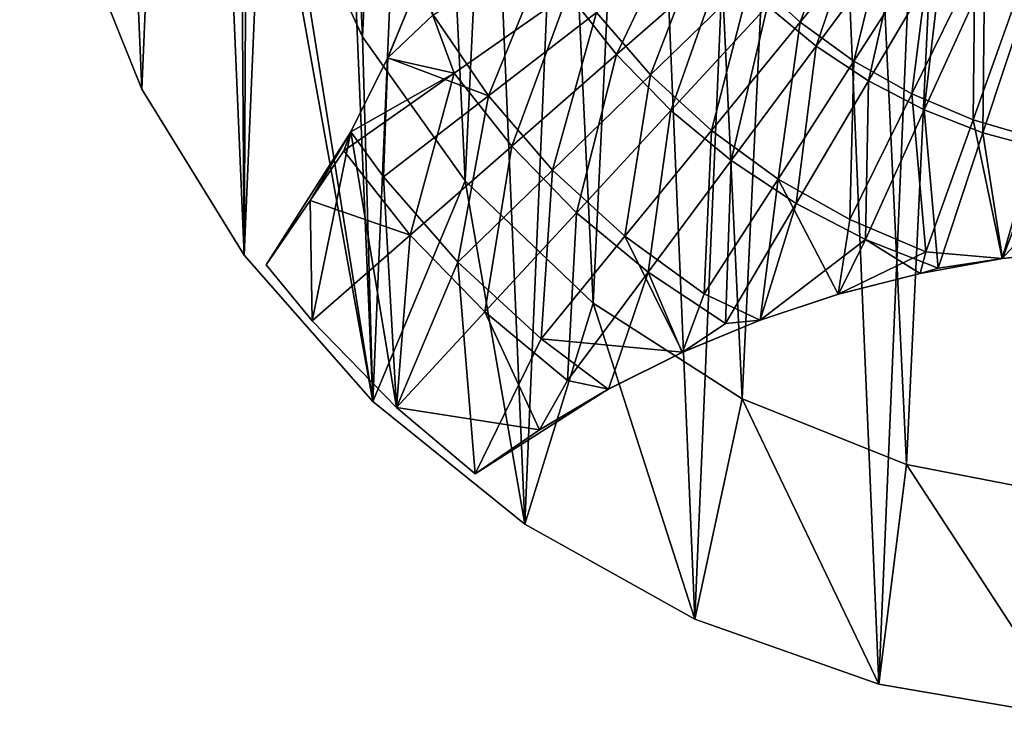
# Model space of a CAD drawing. Header units: millimetres. Extents: x 0.3 to 63.3, y -31.5 to 31.5.
# Tile 1 of 54: x 0.3 to 27.3, y -31.5 to -12.3. Entities that reach past the tile are written whole.
import ezdxf

# ---------------------------------------------------------------- set-up
doc = ezdxf.new("R2010")
doc.units = ezdxf.units.MM
doc.header["$LTSCALE"] = 25.4
doc.layers.get('0').update_dxf_attribs({"true_color": 0xff5454})

# ---------------------------------------------------------------- blocks, each defined once
blk = doc.blocks.new('PAT-LED-8162.STL')
at = {"color": 0}
mesh = blk.add_polyface(dxfattribs=at)
corners = [(0.57, -4.001, 41.38), (1.022, 6.636, 41.38), (0.343, 1.337, 41.38), (1.696, -9.224, 41.38), (2.586, 11.745, 41.38), (3.688, -14.181, 41.38), (4.992, 16.516, 41.38), (6.489, -18.731, 41.38), (8.169, 20.811, 41.38), (10.019, -22.742, 41.38), (12.026, 24.508, 41.38), (14.176, -26.098, 41.38), (16.453, 27.5, 41.38), (18.84, -28.704, 41.38), (21.321, 29.701, 41.38), (23.878, -30.484, 41.38), (26.491, 31.047, 41.38), (29.144, -31.387, 41.38), (31.815, 31.5, 41.38), (31.815, -31.5, 41.38), (34.486, -31.387, 41.38), (37.139, 31.047, 41.38), (39.752, -30.484, 41.38), (42.309, 29.701, 41.38), (44.79, -28.704, 41.38), (47.177, 27.5, 41.38), (49.454, -26.098, 41.38), (51.604, 24.508, 41.38), (53.611, -22.742, 41.38), (55.461, 20.811, 41.38), (57.141, -18.731, 41.38), (58.638, 16.516, 41.38), (59.942, -14.181, 41.38), (61.044, 11.745, 41.38), (61.934, -9.224, 41.38), (62.608, 6.636, 41.38), (63.06, -4.001, 41.38), (63.287, 1.337, 41.38)]
mesh.append_faces([[corners[k] for k in face] for face in [(0, 1, 2), (35, 36, 37)]], dxfattribs={"vtx0": -1, "color": 0})
mesh.append_faces([[corners[k] for k in face] for face in [(1, 3, 4), (4, 5, 6), (6, 7, 8), (8, 9, 10), (10, 11, 12), (12, 13, 14), (14, 15, 16), (16, 17, 18), (18, 20, 21), (21, 22, 23), (23, 24, 25), (25, 26, 27), (27, 28, 29), (29, 30, 31), (31, 32, 33), (33, 34, 35)]], dxfattribs={"vtx0": -1, "vtx1": -1, "color": 0})
mesh.append_faces([[corners[k] for k in face] for face in [(1, 0, 3), (4, 3, 5), (6, 5, 7), (8, 7, 9), (10, 9, 11), (12, 11, 13), (14, 13, 15), (16, 15, 17), (18, 17, 19), (18, 19, 20), (21, 20, 22), (23, 22, 24), (25, 24, 26), (27, 26, 28), (29, 28, 30), (31, 30, 32), (33, 32, 34), (35, 34, 36)]], dxfattribs={"vtx0": -1, "vtx2": -1, "color": 0})
mesh = blk.add_polyface(dxfattribs=at)
corners = [(8.169, 20.811, 38.38), (6.344, 1.213, 38.38), (4.992, 16.516, 38.38), (7.034, 6.012, 38.38), (8.619, 10.593, 38.38), (12.026, 24.508, 38.38), (11.043, 14.791, 38.38), (14.218, 18.455, 38.38), (16.453, 27.5, 38.38), (18.029, 21.452, 38.38), (21.321, 29.701, 38.38), (22.338, 23.673, 38.38), (26.491, 31.047, 38.38), (26.989, 25.039, 38.38), (31.815, 31.5, 38.38), (31.815, 25.5, 38.38), (37.139, 31.047, 38.38), (36.641, 25.039, 38.38), (41.292, 23.673, 38.38), (42.309, 29.701, 38.38), (45.601, 21.452, 38.38), (47.177, 27.5, 38.38), (49.412, 18.455, 38.38), (51.604, 24.508, 38.38), (52.587, 14.791, 38.38), (55.461, 20.811, 38.38), (55.011, 10.593, 38.38), (56.596, 6.012, 38.38), (58.638, 16.516, 38.38), (57.286, 1.213, 38.38), (1.022, 6.636, 38.38), (0.57, -4.001, 38.38), (0.343, 1.337, 38.38), (1.696, -9.224, 38.38), (2.586, 11.745, 38.38), (3.688, -14.181, 38.38), (6.489, -18.731, 38.38), (6.575, -3.629, 38.38), (10.019, -22.742, 38.38), (7.717, -8.34, 38.38), (9.731, -12.75, 38.38), (12.543, -16.699, 38.38), (14.176, -26.098, 38.38), (16.052, -20.044, 38.38), (18.84, -28.704, 38.38), (20.13, -22.665, 38.38), (23.878, -30.484, 38.38), (24.631, -24.467, 38.38), (29.144, -31.387, 38.38), (29.391, -25.385, 38.38), (31.815, -31.5, 38.38), (31.815, -25.5, 38.38), (34.239, -25.385, 38.38), (34.486, -31.387, 38.38), (38.999, -24.467, 38.38), (39.752, -30.484, 38.38), (43.5, -22.665, 38.38), (44.79, -28.704, 38.38), (47.578, -20.044, 38.38), (49.454, -26.098, 38.38), (51.087, -16.699, 38.38), (53.611, -22.742, 38.38), (53.899, -12.75, 38.38), (57.141, -18.731, 38.38), (55.913, -8.34, 38.38), (57.055, -3.629, 38.38), (59.942, -14.181, 38.38), (61.044, 11.745, 38.38), (61.934, -9.224, 38.38), (62.608, 6.636, 38.38), (63.06, -4.001, 38.38), (63.287, 1.337, 38.38)]
mesh.append_faces([[corners[k] for k in face] for face in [(30, 31, 32), (70, 69, 71)]], dxfattribs={"vtx0": -1, "color": 0})
mesh.append_faces([[corners[k] for k in face] for face in [(0, 1, 2), (1, 0, 3), (3, 0, 4), (4, 5, 6), (6, 5, 7), (7, 8, 9), (9, 10, 11), (11, 12, 13), (13, 14, 15), (15, 16, 17), (17, 16, 18), (18, 19, 20), (20, 21, 22), (22, 23, 24), (24, 25, 26), (26, 25, 27), (27, 28, 29), (31, 30, 33), (33, 34, 35), (35, 2, 36), (36, 37, 38), (38, 41, 42), (42, 43, 44), (44, 45, 46), (46, 47, 48), (48, 49, 50), (50, 52, 53), (53, 54, 55), (55, 56, 57), (57, 58, 59), (59, 60, 61), (61, 62, 63), (63, 29, 66), (66, 67, 68), (68, 69, 70)]], dxfattribs={"vtx0": -1, "vtx1": -1, "color": 0})
mesh.append_faces([[corners[k] for k in face] for face in [(36, 2, 1), (66, 29, 28)]], dxfattribs={"vtx0": -1, "vtx1": -1, "vtx2": -1, "color": 0})
mesh.append_faces([[corners[k] for k in face] for face in [(4, 0, 5), (7, 5, 8), (9, 8, 10), (11, 10, 12), (13, 12, 14), (15, 14, 16), (18, 16, 19), (20, 19, 21), (22, 21, 23), (24, 23, 25), (27, 25, 28), (33, 30, 34), (35, 34, 2), (36, 1, 37), (38, 37, 39), (38, 39, 40), (38, 40, 41), (42, 41, 43), (44, 43, 45), (46, 45, 47), (48, 47, 49), (50, 49, 51), (50, 51, 52), (53, 52, 54), (55, 54, 56), (57, 56, 58), (59, 58, 60), (61, 60, 62), (63, 62, 64), (63, 64, 65), (63, 65, 29), (66, 28, 67), (68, 67, 69)]], dxfattribs={"vtx0": -1, "vtx2": -1, "color": 0})
mesh = blk.add_polyface(dxfattribs=at)
corners = [(7.034, 6.012, 0.38), (6.575, -3.629, 0.38), (6.344, 1.213, 0.38), (7.717, -8.34, 0.38), (8.619, 10.593, 0.38), (9.731, -12.75, 0.38), (11.043, 14.791, 0.38), (12.543, -16.699, 0.38), (14.218, 18.455, 0.38), (16.052, -20.044, 0.38), (18.029, 21.452, 0.38), (20.13, -22.665, 0.38), (22.338, 23.673, 0.38), (24.631, -24.467, 0.38), (26.989, 25.039, 0.38), (29.391, -25.385, 0.38), (31.815, 25.5, 0.38), (31.815, -25.5, 0.38), (36.641, 25.039, 0.38), (34.239, -25.385, 0.38), (38.999, -24.467, 0.38), (41.292, 23.673, 0.38), (43.5, -22.665, 0.38), (45.601, 21.452, 0.38), (47.578, -20.044, 0.38), (49.412, 18.455, 0.38), (51.087, -16.699, 0.38), (52.587, 14.791, 0.38), (53.899, -12.75, 0.38), (55.011, 10.593, 0.38), (55.913, -8.34, 0.38), (56.596, 6.012, 0.38), (57.055, -3.629, 0.38), (57.286, 1.213, 0.38)]
mesh.append_faces([[corners[k] for k in face] for face in [(0, 1, 2), (32, 31, 33)]], dxfattribs={"vtx0": -1, "color": 0})
mesh.append_faces([[corners[k] for k in face] for face in [(1, 0, 3), (3, 4, 5), (5, 6, 7), (7, 8, 9), (9, 10, 11), (11, 12, 13), (13, 14, 15), (15, 16, 17), (17, 18, 19), (19, 18, 20), (20, 21, 22), (22, 23, 24), (24, 25, 26), (26, 27, 28), (28, 29, 30), (30, 31, 32)]], dxfattribs={"vtx0": -1, "vtx1": -1, "color": 0})
mesh.append_faces([[corners[k] for k in face] for face in [(3, 0, 4), (5, 4, 6), (7, 6, 8), (9, 8, 10), (11, 10, 12), (13, 12, 14), (15, 14, 16), (17, 16, 18), (20, 18, 21), (22, 21, 23), (24, 23, 25), (26, 25, 27), (28, 27, 29), (30, 29, 31)]], dxfattribs={"vtx0": -1, "vtx2": -1, "color": 0})
mesh = blk.add_polyface(dxfattribs=at)
corners = [(7.717, -8.34, 38.38), (9.731, -12.75, 0.38), (9.731, -12.75, 38.38), (7.717, -8.34, 0.38)]
mesh.append_faces([[corners[k] for k in face] for face in [(0, 1, 2), (1, 0, 3)]], dxfattribs={"vtx0": -1, "color": 0})
mesh = blk.add_polyface(dxfattribs=at)
corners = [(23.188, -8.384, 47.111), (21.72, -12.346, 46.13), (20.378, -11.115, 46.13), (24.2, -9.313, 47.111)]
mesh.append_faces([[corners[k] for k in face] for face in [(0, 1, 2), (1, 0, 3)]], dxfattribs={"vtx0": -1, "color": 0})
mesh = blk.add_polyface(dxfattribs=at)
corners = [(22.155, -13.002, 48.138), (23.529, -8.976, 49.116), (20.828, -11.901, 48.138), (24.53, -9.805, 49.116)]
mesh.append_faces([[corners[k] for k in face] for face in [(0, 1, 2), (1, 0, 3)]], dxfattribs={"vtx0": -1, "color": 0})
mesh = blk.add_polyface(dxfattribs=at)
corners = [(1.696, -9.224, 41.38), (3.688, -14.181, 38.38), (3.688, -14.181, 41.38), (1.696, -9.224, 38.38)]
mesh.append_faces([[corners[k] for k in face] for face in [(0, 1, 2), (1, 0, 3)]], dxfattribs={"vtx0": -1, "color": 0})
mesh = blk.add_polyface(dxfattribs=at)
corners = [(16.686, -13.238, 46.889), (18.561, -9.31, 48.138), (15.365, -11.555, 46.889), (19.625, -10.666, 48.138)]
mesh.append_faces([[corners[k] for k in face] for face in [(0, 1, 2), (1, 0, 3)]], dxfattribs={"vtx0": -1, "color": 0})
mesh = blk.add_polyface(dxfattribs=at)
corners = [(24.2, -9.313, 47.111), (23.193, -13.416, 46.13), (21.72, -12.346, 46.13), (25.311, -10.12, 47.111)]
mesh.append_faces([[corners[k] for k in face] for face in [(0, 1, 2), (1, 0, 3)]], dxfattribs={"vtx0": -1, "color": 0})
mesh = blk.add_polyface(dxfattribs=at)
corners = [(19.186, -9.738, 46.13), (17.625, -13.791, 44.876), (16.145, -12.083, 44.876), (20.378, -11.115, 46.13)]
mesh.append_faces([[corners[k] for k in face] for face in [(0, 1, 2), (1, 0, 3)]], dxfattribs={"vtx0": -1, "color": 0})
mesh = blk.add_polyface(dxfattribs=at)
corners = [(23.592, -13.955, 48.138), (24.53, -9.805, 49.116), (22.155, -13.002, 48.138), (25.614, -10.524, 49.116)]
mesh.append_faces([[corners[k] for k in face] for face in [(0, 1, 2), (1, 0, 3)]], dxfattribs={"vtx0": -1, "color": 0})
mesh = blk.add_polyface(dxfattribs=at)
corners = [(14.87, -10.218, 44.876), (13.182, -14.368, 43.357), (11.665, -12.151, 43.357), (16.145, -12.083, 44.876)]
mesh.append_faces([[corners[k] for k in face] for face in [(0, 1, 2), (1, 0, 3)]], dxfattribs={"vtx0": -1, "color": 0})
mesh = blk.add_polyface(dxfattribs=at)
corners = [(25.311, -10.12, 47.111), (24.779, -14.311, 46.13), (23.193, -13.416, 46.13), (26.507, -10.796, 47.111)]
mesh.append_faces([[corners[k] for k in face] for face in [(0, 1, 2), (1, 0, 3)]], dxfattribs={"vtx0": -1, "color": 0})
mesh = blk.add_polyface(dxfattribs=at)
corners = [(18.179, -14.771, 46.889), (19.625, -10.666, 48.138), (16.686, -13.238, 46.889), (20.828, -11.901, 48.138)]
mesh.append_faces([[corners[k] for k in face] for face in [(0, 1, 2), (1, 0, 3)]], dxfattribs={"vtx0": -1, "color": 0})
mesh = blk.add_polyface(dxfattribs=at)
corners = [(25.122, -14.75, 48.138), (25.614, -10.524, 49.116), (23.592, -13.955, 48.138), (26.767, -11.124, 49.116)]
mesh.append_faces([[corners[k] for k in face] for face in [(0, 1, 2), (1, 0, 3)]], dxfattribs={"vtx0": -1, "color": 0})
mesh = blk.add_polyface(dxfattribs=at)
corners = [(26.507, -10.796, 47.111), (26.456, -15.02, 46.13), (24.779, -14.311, 46.13), (27.772, -11.33, 47.111)]
mesh.append_faces([[corners[k] for k in face] for face in [(0, 1, 2), (1, 0, 3)]], dxfattribs={"vtx0": -1, "color": 0})
mesh = blk.add_polyface(dxfattribs=at)
corners = [(12.247, -13.745, 45.375), (11.304, -11.19, 45.612), (10.42, -13.332, 44.789)]
mesh.append_faces([[corners[k] for k in face] for face in [(0, 1, 2)]], dxfattribs={"color": 0})
mesh = blk.add_polyface(dxfattribs=at)
corners = [(11.304, -11.19, 45.612), (10.423, -13.325, 42.577), (10.42, -13.332, 44.789), (11.304, -11.19, 43.431)]
mesh.append_faces([[corners[k] for k in face] for face in [(0, 1, 2), (1, 0, 3)]], dxfattribs={"vtx0": -1, "color": 0})
mesh = blk.add_polyface(dxfattribs=at)
corners = [(11.665, -12.151, 43.357), (10.423, -13.325, 42.577), (11.304, -11.19, 43.431)]
mesh.append_faces([[corners[k] for k in face] for face in [(0, 1, 2)]], dxfattribs={"color": 0})
mesh = blk.add_polyface(dxfattribs=at)
corners = [(15.365, -11.555, 46.889), (11.304, -11.19, 45.612), (12.247, -13.745, 45.375)]
mesh.append_faces([[corners[k] for k in face] for face in [(0, 1, 2)]], dxfattribs={"color": 0})
mesh = blk.add_polyface(dxfattribs=at)
corners = [(20.378, -11.115, 46.13), (19.289, -15.318, 44.876), (17.625, -13.791, 44.876), (21.72, -12.346, 46.13)]
mesh.append_faces([[corners[k] for k in face] for face in [(0, 1, 2), (1, 0, 3)]], dxfattribs={"vtx0": -1, "color": 0})
mesh = blk.add_polyface(dxfattribs=at)
corners = [(26.728, -15.378, 48.138), (26.767, -11.124, 49.116), (25.122, -14.75, 48.138), (27.978, -11.597, 49.116)]
mesh.append_faces([[corners[k] for k in face] for face in [(0, 1, 2), (1, 0, 3)]], dxfattribs={"vtx0": -1, "color": 0})
mesh = blk.add_polyface(dxfattribs=at)
corners = [(13.819, -15.747, 45.375), (15.365, -11.555, 46.889), (12.247, -13.745, 45.375), (16.686, -13.238, 46.889)]
mesh.append_faces([[corners[k] for k in face] for face in [(0, 1, 2), (1, 0, 3)]], dxfattribs={"vtx0": -1, "color": 0})
mesh = blk.add_polyface(dxfattribs=at)
corners = [(27.772, -11.33, 47.111), (28.203, -15.533, 46.13), (26.456, -15.02, 46.13), (29.09, -11.717, 47.111)]
mesh.append_faces([[corners[k] for k in face] for face in [(0, 1, 2), (1, 0, 3)]], dxfattribs={"vtx0": -1, "color": 0})
mesh = blk.add_polyface(dxfattribs=at)
corners = [(28.391, -15.831, 48.138), (27.978, -11.597, 49.116), (26.728, -15.378, 48.138), (29.233, -11.939, 49.116)]
mesh.append_faces([[corners[k] for k in face] for face in [(0, 1, 2), (1, 0, 3)]], dxfattribs={"vtx0": -1, "color": 0})
mesh = blk.add_polyface(dxfattribs=at)
corners = [(16.145, -12.083, 44.876), (14.941, -16.399, 43.357), (13.182, -14.368, 43.357), (17.625, -13.791, 44.876)]
mesh.append_faces([[corners[k] for k in face] for face in [(0, 1, 2), (1, 0, 3)]], dxfattribs={"vtx0": -1, "color": 0})
mesh = blk.add_polyface(dxfattribs=at)
corners = [(19.827, -16.137, 46.889), (20.828, -11.901, 48.138), (18.179, -14.771, 46.889), (22.155, -13.002, 48.138)]
mesh.append_faces([[corners[k] for k in face] for face in [(0, 1, 2), (1, 0, 3)]], dxfattribs={"vtx0": -1, "color": 0})
mesh = blk.add_polyface(dxfattribs=at)
corners = [(13.182, -14.368, 43.357), (10.423, -13.325, 42.577), (11.665, -12.151, 43.357)]
mesh.append_faces([[corners[k] for k in face] for face in [(0, 1, 2)]], dxfattribs={"color": 0})
mesh = blk.add_polyface(dxfattribs=at)
corners = [(21.72, -12.346, 46.13), (21.117, -16.646, 44.876), (19.289, -15.318, 44.876), (23.193, -13.416, 46.13)]
mesh.append_faces([[corners[k] for k in face] for face in [(0, 1, 2), (1, 0, 3)]], dxfattribs={"vtx0": -1, "color": 0})
mesh = blk.add_polyface(dxfattribs=at)
corners = [(9.731, -12.75, 38.38), (12.543, -16.699, 0.38), (12.543, -16.699, 38.38), (9.731, -12.75, 0.38)]
mesh.append_faces([[corners[k] for k in face] for face in [(0, 1, 2), (1, 0, 3)]], dxfattribs={"vtx0": -1, "color": 0})
mesh = blk.add_polyface(dxfattribs=at)
corners = [(21.61, -17.319, 46.889), (22.155, -13.002, 48.138), (19.827, -16.137, 46.889), (23.592, -13.955, 48.138)]
mesh.append_faces([[corners[k] for k in face] for face in [(0, 1, 2), (1, 0, 3)]], dxfattribs={"vtx0": -1, "color": 0})
mesh = blk.add_polyface(dxfattribs=at)
corners = [(10.423, -13.325, 42.577), (10.31, -16.583, 41.58), (9.413, -15.349, 41.58)]
mesh.append_faces([[corners[k] for k in face] for face in [(0, 1, 2)]], dxfattribs={"color": 0})
mesh = blk.add_polyface(dxfattribs=at)
corners = [(9.413, -15.348, 43.838), (10.423, -13.325, 42.577), (9.413, -15.349, 41.58), (10.42, -13.332, 44.789)]
mesh.append_faces([[corners[k] for k in face] for face in [(0, 1, 2), (1, 0, 3)]], dxfattribs={"vtx0": -1, "color": 0})
mesh = blk.add_polyface(dxfattribs=at)
corners = [(12.247, -13.745, 45.375), (10.42, -13.332, 44.789), (9.413, -15.348, 43.838)]
mesh.append_faces([[corners[k] for k in face] for face in [(0, 1, 2)]], dxfattribs={"color": 0})
mesh = blk.add_polyface(dxfattribs=at)
corners = [(13.182, -14.368, 43.357), (10.31, -16.583, 41.58), (10.423, -13.325, 42.577)]
mesh.append_faces([[corners[k] for k in face] for face in [(0, 1, 2)]], dxfattribs={"color": 0})
mesh = blk.add_polyface(dxfattribs=at)
corners = [(15.595, -17.57, 45.375), (16.686, -13.238, 46.889), (13.819, -15.747, 45.375), (18.179, -14.771, 46.889)]
mesh.append_faces([[corners[k] for k in face] for face in [(0, 1, 2), (1, 0, 3)]], dxfattribs={"vtx0": -1, "color": 0})
mesh = blk.add_polyface(dxfattribs=at)
corners = [(23.193, -13.416, 46.13), (23.084, -17.757, 44.876), (21.117, -16.646, 44.876), (24.779, -14.311, 46.13)]
mesh.append_faces([[corners[k] for k in face] for face in [(0, 1, 2), (1, 0, 3)]], dxfattribs={"vtx0": -1, "color": 0})
mesh = blk.add_polyface(dxfattribs=at)
corners = [(12.247, -13.745, 45.375), (9.413, -15.348, 43.838), (9.222, -15.87, 43.602)]
mesh.append_faces([[corners[k] for k in face] for face in [(0, 1, 2)]], dxfattribs={"color": 0})
mesh = blk.add_polyface(dxfattribs=at)
corners = [(11.037, -18.181, 43.602), (12.247, -13.745, 45.375), (9.222, -15.87, 43.602), (13.819, -15.747, 45.375)]
mesh.append_faces([[corners[k] for k in face] for face in [(0, 1, 2), (1, 0, 3)]], dxfattribs={"vtx0": -1, "color": 0})
mesh = blk.add_polyface(dxfattribs=at)
corners = [(17.625, -13.791, 44.876), (16.92, -18.215, 43.357), (14.941, -16.399, 43.357), (19.289, -15.318, 44.876)]
mesh.append_faces([[corners[k] for k in face] for face in [(0, 1, 2), (1, 0, 3)]], dxfattribs={"vtx0": -1, "color": 0})
mesh = blk.add_polyface(dxfattribs=at)
corners = [(23.508, -18.306, 46.889), (23.592, -13.955, 48.138), (21.61, -17.319, 46.889), (25.122, -14.75, 48.138)]
mesh.append_faces([[corners[k] for k in face] for face in [(0, 1, 2), (1, 0, 3)]], dxfattribs={"vtx0": -1, "color": 0})
mesh = blk.add_polyface(dxfattribs=at)
corners = [(3.688, -14.181, 41.38), (6.489, -18.731, 38.38), (6.489, -18.731, 41.38), (3.688, -14.181, 38.38)]
mesh.append_faces([[corners[k] for k in face] for face in [(0, 1, 2), (1, 0, 3)]], dxfattribs={"vtx0": -1, "color": 0})
mesh = blk.add_polyface(dxfattribs=at)
corners = [(13.182, -14.368, 43.357), (12.34, -18.926, 41.58), (10.31, -16.583, 41.58), (14.941, -16.399, 43.357)]
mesh.append_faces([[corners[k] for k in face] for face in [(0, 1, 2), (1, 0, 3)]], dxfattribs={"vtx0": -1, "color": 0})
mesh = blk.add_polyface(dxfattribs=at)
corners = [(24.779, -14.311, 46.13), (25.165, -18.637, 44.876), (23.084, -17.757, 44.876), (26.456, -15.02, 46.13)]
mesh.append_faces([[corners[k] for k in face] for face in [(0, 1, 2), (1, 0, 3)]], dxfattribs={"vtx0": -1, "color": 0})
mesh = blk.add_polyface(dxfattribs=at)
corners = [(17.554, -19.195, 45.375), (18.179, -14.771, 46.889), (15.595, -17.57, 45.375), (19.827, -16.137, 46.889)]
mesh.append_faces([[corners[k] for k in face] for face in [(0, 1, 2), (1, 0, 3)]], dxfattribs={"vtx0": -1, "color": 0})
mesh = blk.add_polyface(dxfattribs=at)
corners = [(25.501, -19.085, 46.889), (25.122, -14.75, 48.138), (23.508, -18.306, 46.889), (26.728, -15.378, 48.138)]
mesh.append_faces([[corners[k] for k in face] for face in [(0, 1, 2), (1, 0, 3)]], dxfattribs={"vtx0": -1, "color": 0})
mesh = blk.add_polyface(dxfattribs=at)
corners = [(27.256, -18.825, 45.027), (25.165, -18.637, 44.876), (26.456, -15.02, 46.13)]
mesh.append_faces([[corners[k] for k in face] for face in [(0, 1, 2)]], dxfattribs={"color": 0})
mesh = blk.add_polyface(dxfattribs=at)
corners = [(28.203, -15.533, 46.13), (27.256, -18.825, 45.027), (26.456, -15.02, 46.13)]
mesh.append_faces([[corners[k] for k in face] for face in [(0, 1, 2)]], dxfattribs={"color": 0})
mesh = blk.add_polyface(dxfattribs=at)
corners = [(9.413, -15.349, 41.58), (8.353, -20.53, 41.58), (7.097, -19, 41.58), (10.668, -22.908, 41.58), (10.31, -16.583, 41.58), (12.34, -18.926, 41.58), (12.815, -24.718, 41.58), (14.625, -21.023, 41.58), (16.466, -22.402, 41.58)]
mesh.append_faces([[corners[k] for k in face] for face in [(0, 1, 2), (6, 7, 8)]], dxfattribs={"vtx0": -1, "color": 0})
mesh.append_faces([[corners[k] for k in face] for face in [(1, 0, 3), (3, 5, 6)]], dxfattribs={"vtx0": -1, "vtx1": -1, "color": 0})
mesh.append_faces([[corners[k] for k in face] for face in [(3, 0, 4), (3, 4, 5), (6, 5, 7)]], dxfattribs={"vtx0": -1, "vtx2": -1, "color": 0})
mesh = blk.add_polyface(dxfattribs=at)
corners = [(9.413, -15.349, 41.58), (7.097, -19, 41.58), (8.304, -17.234, 42.768)]
mesh.append_faces([[corners[k] for k in face] for face in [(0, 1, 2)]], dxfattribs={"color": 0})
mesh = blk.add_polyface(dxfattribs=at)
corners = [(9.413, -15.348, 43.838), (8.304, -17.234, 42.768), (9.222, -15.87, 43.602)]
mesh.append_faces([[corners[k] for k in face] for face in [(0, 1, 2)]], dxfattribs={"color": 0})
mesh = blk.add_polyface(dxfattribs=at)
corners = [(9.413, -15.348, 43.838), (9.413, -15.349, 41.58), (8.304, -17.234, 42.768)]
mesh.append_faces([[corners[k] for k in face] for face in [(0, 1, 2)]], dxfattribs={"color": 0})
mesh = blk.add_polyface(dxfattribs=at)
corners = [(19.289, -15.318, 44.876), (19.094, -19.794, 43.357), (16.92, -18.215, 43.357), (21.117, -16.646, 44.876)]
mesh.append_faces([[corners[k] for k in face] for face in [(0, 1, 2), (1, 0, 3)]], dxfattribs={"vtx0": -1, "color": 0})
mesh = blk.add_polyface(dxfattribs=at)
corners = [(27.259, -18.825, 47.147), (26.728, -15.378, 48.138), (25.501, -19.085, 46.889)]
mesh.append_faces([[corners[k] for k in face] for face in [(0, 1, 2)]], dxfattribs={"color": 0})
mesh = blk.add_polyface(dxfattribs=at)
corners = [(28.391, -15.831, 48.138), (26.728, -15.378, 48.138), (27.259, -18.825, 47.147)]
mesh.append_faces([[corners[k] for k in face] for face in [(0, 1, 2)]], dxfattribs={"color": 0})
mesh = blk.add_polyface(dxfattribs=at)
corners = [(29.997, -15.844, 46.13), (27.256, -18.825, 45.027), (28.203, -15.533, 46.13)]
mesh.append_faces([[corners[k] for k in face] for face in [(0, 1, 2)]], dxfattribs={"color": 0})
mesh = blk.add_polyface(dxfattribs=at)
corners = [(11.037, -18.181, 43.602), (9.222, -15.87, 43.602), (8.304, -17.234, 42.768)]
mesh.append_faces([[corners[k] for k in face] for face in [(0, 1, 2)]], dxfattribs={"color": 0})
mesh = blk.add_polyface(dxfattribs=at)
corners = [(13.087, -20.287, 43.602), (13.819, -15.747, 45.375), (11.037, -18.181, 43.602), (15.595, -17.57, 45.375)]
mesh.append_faces([[corners[k] for k in face] for face in [(0, 1, 2), (1, 0, 3)]], dxfattribs={"vtx0": -1, "color": 0})
mesh = blk.add_polyface(dxfattribs=at)
corners = [(29.997, -15.844, 46.13), (29.531, -18.581, 45.254), (27.256, -18.825, 45.027)]
mesh.append_faces([[corners[k] for k in face] for face in [(0, 1, 2)]], dxfattribs={"color": 0})
mesh = blk.add_polyface(dxfattribs=at)
corners = [(29.531, -18.581, 47.365), (28.391, -15.831, 48.138), (27.259, -18.825, 47.147)]
mesh.append_faces([[corners[k] for k in face] for face in [(0, 1, 2)]], dxfattribs={"color": 0})
mesh = blk.add_polyface(dxfattribs=at)
corners = [(19.675, -20.602, 45.375), (19.827, -16.137, 46.889), (17.554, -19.195, 45.375), (21.61, -17.319, 46.889)]
mesh.append_faces([[corners[k] for k in face] for face in [(0, 1, 2), (1, 0, 3)]], dxfattribs={"vtx0": -1, "color": 0})
mesh = blk.add_polyface(dxfattribs=at)
corners = [(14.941, -16.399, 43.357), (14.625, -21.023, 41.58), (12.34, -18.926, 41.58), (16.92, -18.215, 43.357)]
mesh.append_faces([[corners[k] for k in face] for face in [(0, 1, 2), (1, 0, 3)]], dxfattribs={"vtx0": -1, "color": 0})
mesh = blk.add_polyface(dxfattribs=at)
corners = [(16.052, -20.044, 38.38), (12.543, -16.699, 0.38), (16.052, -20.044, 0.38), (12.543, -16.699, 38.38)]
mesh.append_faces([[corners[k] for k in face] for face in [(0, 1, 2), (1, 0, 3)]], dxfattribs={"vtx0": -1, "color": 0})
mesh = blk.add_polyface(dxfattribs=at)
corners = [(21.117, -16.646, 44.876), (20.625, -20.511, 43.431), (19.094, -19.794, 43.357)]
mesh.append_faces([[corners[k] for k in face] for face in [(0, 1, 2)]], dxfattribs={"color": 0})
mesh = blk.add_polyface(dxfattribs=at)
corners = [(22.766, -19.8, 44.11), (20.625, -20.511, 43.431), (21.117, -16.646, 44.876)]
mesh.append_faces([[corners[k] for k in face] for face in [(0, 1, 2)]], dxfattribs={"color": 0})
mesh = blk.add_polyface(dxfattribs=at)
corners = [(23.084, -17.757, 44.876), (22.766, -19.8, 44.11), (21.117, -16.646, 44.876)]
mesh.append_faces([[corners[k] for k in face] for face in [(0, 1, 2)]], dxfattribs={"color": 0})
mesh = blk.add_polyface(dxfattribs=at)
corners = [(8.353, -20.53, 41.58), (8.304, -17.234, 42.768), (7.097, -19, 41.58)]
mesh.append_faces([[corners[k] for k in face] for face in [(0, 1, 2)]], dxfattribs={"color": 0})
mesh = blk.add_polyface(dxfattribs=at)
corners = [(11.037, -18.181, 43.602), (8.304, -17.234, 42.768), (8.353, -20.53, 41.58)]
mesh.append_faces([[corners[k] for k in face] for face in [(0, 1, 2)]], dxfattribs={"color": 0})
mesh = blk.add_polyface(dxfattribs=at)
corners = [(21.61, -17.319, 46.889), (19.675, -20.602, 45.375), (20.625, -20.511, 45.612)]
mesh.append_faces([[corners[k] for k in face] for face in [(0, 1, 2)]], dxfattribs={"color": 0})
mesh = blk.add_polyface(dxfattribs=at)
corners = [(23.508, -18.306, 46.889), (21.61, -17.319, 46.889), (20.625, -20.511, 45.612)]
mesh.append_faces([[corners[k] for k in face] for face in [(0, 1, 2)]], dxfattribs={"color": 0})
mesh = blk.add_polyface(dxfattribs=at)
corners = [(15.349, -22.163, 43.602), (15.595, -17.57, 45.375), (13.087, -20.287, 43.602), (17.554, -19.195, 45.375)]
mesh.append_faces([[corners[k] for k in face] for face in [(0, 1, 2), (1, 0, 3)]], dxfattribs={"vtx0": -1, "color": 0})
mesh = blk.add_polyface(dxfattribs=at)
corners = [(25.165, -18.637, 44.876), (22.766, -19.8, 44.11), (23.084, -17.757, 44.876)]
mesh.append_faces([[corners[k] for k in face] for face in [(0, 1, 2)]], dxfattribs={"color": 0})
mesh = blk.add_polyface(dxfattribs=at)
corners = [(10.668, -22.908, 41.58), (11.037, -18.181, 43.602), (8.353, -20.53, 41.58), (13.087, -20.287, 43.602)]
mesh.append_faces([[corners[k] for k in face] for face in [(0, 1, 2), (1, 0, 3)]], dxfattribs={"vtx0": -1, "color": 0})
mesh = blk.add_polyface(dxfattribs=at)
corners = [(18.494, -21.391, 42.578), (14.625, -21.023, 41.58), (16.92, -18.215, 43.357)]
mesh.append_faces([[corners[k] for k in face] for face in [(0, 1, 2)]], dxfattribs={"color": 0})
mesh = blk.add_polyface(dxfattribs=at)
corners = [(19.094, -19.794, 43.357), (18.494, -21.391, 42.578), (16.92, -18.215, 43.357)]
mesh.append_faces([[corners[k] for k in face] for face in [(0, 1, 2)]], dxfattribs={"color": 0})
mesh = blk.add_polyface(dxfattribs=at)
corners = [(23.508, -18.306, 46.889), (20.625, -20.511, 45.612), (22.775, -19.797, 46.266)]
mesh.append_faces([[corners[k] for k in face] for face in [(0, 1, 2)]], dxfattribs={"color": 0})
mesh = blk.add_polyface(dxfattribs=at)
corners = [(25.009, -19.229, 46.783), (23.508, -18.306, 46.889), (22.775, -19.797, 46.266)]
mesh.append_faces([[corners[k] for k in face] for face in [(0, 1, 2)]], dxfattribs={"color": 0})
mesh = blk.add_polyface(dxfattribs=at)
corners = [(25.501, -19.085, 46.889), (23.508, -18.306, 46.889), (25.009, -19.229, 46.783)]
mesh.append_faces([[corners[k] for k in face] for face in [(0, 1, 2)]], dxfattribs={"color": 0})
mesh = blk.add_polyface(dxfattribs=at)
corners = [(29.531, -18.581, 45.254), (27.259, -18.825, 47.147), (27.256, -18.825, 45.027), (29.531, -18.581, 47.365)]
mesh.append_faces([[corners[k] for k in face] for face in [(0, 1, 2), (1, 0, 3)]], dxfattribs={"vtx0": -1, "color": 0})
mesh = blk.add_polyface(dxfattribs=at)
corners = [(6.489, -18.731, 41.38), (10.019, -22.742, 38.38), (10.019, -22.742, 41.38), (6.489, -18.731, 38.38)]
mesh.append_faces([[corners[k] for k in face] for face in [(0, 1, 2), (1, 0, 3)]], dxfattribs={"vtx0": -1, "color": 0})
mesh = blk.add_polyface(dxfattribs=at)
corners = [(25.165, -18.637, 44.876), (25.009, -19.229, 44.649), (22.766, -19.8, 44.11)]
mesh.append_faces([[corners[k] for k in face] for face in [(0, 1, 2)]], dxfattribs={"color": 0})
mesh = blk.add_polyface(dxfattribs=at)
corners = [(27.256, -18.825, 45.027), (25.009, -19.229, 44.649), (25.165, -18.637, 44.876)]
mesh.append_faces([[corners[k] for k in face] for face in [(0, 1, 2)]], dxfattribs={"color": 0})
mesh = blk.add_polyface(dxfattribs=at)
corners = [(27.259, -18.825, 47.147), (25.501, -19.085, 46.889), (25.009, -19.229, 46.783)]
mesh.append_faces([[corners[k] for k in face] for face in [(0, 1, 2)]], dxfattribs={"color": 0})
mesh = blk.add_polyface(dxfattribs=at)
corners = [(27.256, -18.825, 45.027), (25.009, -19.229, 46.783), (25.009, -19.229, 44.649), (27.259, -18.825, 47.147)]
mesh.append_faces([[corners[k] for k in face] for face in [(0, 1, 2), (1, 0, 3)]], dxfattribs={"vtx0": -1, "color": 0})
mesh = blk.add_polyface(dxfattribs=at)
corners = [(17.554, -19.195, 45.375), (15.349, -22.163, 43.602), (16.467, -22.402, 43.838)]
mesh.append_faces([[corners[k] for k in face] for face in [(0, 1, 2)]], dxfattribs={"color": 0})
mesh = blk.add_polyface(dxfattribs=at)
corners = [(18.489, -21.393, 44.791), (17.554, -19.195, 45.375), (16.467, -22.402, 43.838)]
mesh.append_faces([[corners[k] for k in face] for face in [(0, 1, 2)]], dxfattribs={"color": 0})
mesh = blk.add_polyface(dxfattribs=at)
corners = [(19.675, -20.602, 45.375), (17.554, -19.195, 45.375), (18.489, -21.393, 44.791)]
mesh.append_faces([[corners[k] for k in face] for face in [(0, 1, 2)]], dxfattribs={"color": 0})
mesh = blk.add_polyface(dxfattribs=at)
corners = [(25.009, -19.229, 44.649), (22.775, -19.797, 46.266), (22.766, -19.8, 44.11), (25.009, -19.229, 46.783)]
mesh.append_faces([[corners[k] for k in face] for face in [(0, 1, 2), (1, 0, 3)]], dxfattribs={"vtx0": -1, "color": 0})
mesh = blk.add_polyface(dxfattribs=at)
corners = [(20.625, -20.511, 43.431), (18.494, -21.391, 42.578), (19.094, -19.794, 43.357)]
mesh.append_faces([[corners[k] for k in face] for face in [(0, 1, 2)]], dxfattribs={"color": 0})
mesh = blk.add_polyface(dxfattribs=at)
corners = [(22.766, -19.8, 44.11), (20.625, -20.511, 45.612), (20.625, -20.511, 43.431), (22.775, -19.797, 46.266)]
mesh.append_faces([[corners[k] for k in face] for face in [(0, 1, 2), (1, 0, 3)]], dxfattribs={"vtx0": -1, "color": 0})
mesh = blk.add_polyface(dxfattribs=at)
corners = [(20.13, -22.665, 38.38), (16.052, -20.044, 0.38), (20.13, -22.665, 0.38), (16.052, -20.044, 38.38)]
mesh.append_faces([[corners[k] for k in face] for face in [(0, 1, 2), (1, 0, 3)]], dxfattribs={"vtx0": -1, "color": 0})
mesh = blk.add_polyface(dxfattribs=at)
corners = [(14.58, -23.512, 42.768), (13.087, -20.287, 43.602), (10.668, -22.908, 41.58)]
mesh.append_faces([[corners[k] for k in face] for face in [(0, 1, 2)]], dxfattribs={"color": 0})
mesh = blk.add_polyface(dxfattribs=at)
corners = [(15.349, -22.163, 43.602), (13.087, -20.287, 43.602), (14.58, -23.512, 42.768)]
mesh.append_faces([[corners[k] for k in face] for face in [(0, 1, 2)]], dxfattribs={"color": 0})
mesh = blk.add_polyface(dxfattribs=at)
corners = [(20.625, -20.511, 45.612), (19.675, -20.602, 45.375), (18.489, -21.393, 44.791)]
mesh.append_faces([[corners[k] for k in face] for face in [(0, 1, 2)]], dxfattribs={"color": 0})
mesh = blk.add_polyface(dxfattribs=at)
corners = [(20.625, -20.511, 43.431), (18.489, -21.393, 44.791), (18.494, -21.391, 42.578), (20.625, -20.511, 45.612)]
mesh.append_faces([[corners[k] for k in face] for face in [(0, 1, 2), (1, 0, 3)]], dxfattribs={"vtx0": -1, "color": 0})
mesh = blk.add_polyface(dxfattribs=at)
corners = [(18.494, -21.391, 42.578), (16.466, -22.402, 41.58), (14.625, -21.023, 41.58)]
mesh.append_faces([[corners[k] for k in face] for face in [(0, 1, 2)]], dxfattribs={"color": 0})
mesh = blk.add_polyface(dxfattribs=at)
corners = [(18.494, -21.391, 42.578), (16.467, -22.402, 43.838), (16.466, -22.402, 41.58), (18.489, -21.393, 44.791)]
mesh.append_faces([[corners[k] for k in face] for face in [(0, 1, 2), (1, 0, 3)]], dxfattribs={"vtx0": -1, "color": 0})
mesh = blk.add_polyface(dxfattribs=at)
corners = [(16.467, -22.402, 43.838), (15.349, -22.163, 43.602), (14.58, -23.512, 42.768)]
mesh.append_faces([[corners[k] for k in face] for face in [(0, 1, 2)]], dxfattribs={"color": 0})
mesh = blk.add_polyface(dxfattribs=at)
corners = [(14.58, -23.512, 42.768), (12.815, -24.718, 41.58), (16.466, -22.402, 41.58)]
mesh.append_faces([[corners[k] for k in face] for face in [(0, 1, 2)]], dxfattribs={"color": 0})
mesh = blk.add_polyface(dxfattribs=at)
corners = [(16.467, -22.402, 43.838), (14.58, -23.512, 42.768), (16.466, -22.402, 41.58)]
mesh.append_faces([[corners[k] for k in face] for face in [(0, 1, 2)]], dxfattribs={"color": 0})
mesh = blk.add_polyface(dxfattribs=at)
corners = [(14.176, -26.098, 41.38), (10.019, -22.742, 38.38), (14.176, -26.098, 38.38), (10.019, -22.742, 41.38)]
mesh.append_faces([[corners[k] for k in face] for face in [(0, 1, 2), (1, 0, 3)]], dxfattribs={"vtx0": -1, "color": 0})
mesh = blk.add_polyface(dxfattribs=at)
corners = [(14.58, -23.512, 42.768), (10.668, -22.908, 41.58), (12.815, -24.718, 41.58)]
mesh.append_faces([[corners[k] for k in face] for face in [(0, 1, 2)]], dxfattribs={"color": 0})
mesh = blk.add_polyface(dxfattribs=at)
corners = [(24.631, -24.467, 38.38), (20.13, -22.665, 0.38), (24.631, -24.467, 0.38), (20.13, -22.665, 38.38)]
mesh.append_faces([[corners[k] for k in face] for face in [(0, 1, 2), (1, 0, 3)]], dxfattribs={"vtx0": -1, "color": 0})
mesh = blk.add_polyface(dxfattribs=at)
corners = [(29.391, -25.385, 38.38), (24.631, -24.467, 0.38), (29.391, -25.385, 0.38), (24.631, -24.467, 38.38)]
mesh.append_faces([[corners[k] for k in face] for face in [(0, 1, 2), (1, 0, 3)]], dxfattribs={"vtx0": -1, "color": 0})
mesh = blk.add_polyface(dxfattribs=at)
corners = [(18.84, -28.704, 41.38), (14.176, -26.098, 38.38), (18.84, -28.704, 38.38), (14.176, -26.098, 41.38)]
mesh.append_faces([[corners[k] for k in face] for face in [(0, 1, 2), (1, 0, 3)]], dxfattribs={"vtx0": -1, "color": 0})
mesh = blk.add_polyface(dxfattribs=at)
corners = [(23.878, -30.484, 41.38), (18.84, -28.704, 38.38), (23.878, -30.484, 38.38), (18.84, -28.704, 41.38)]
mesh.append_faces([[corners[k] for k in face] for face in [(0, 1, 2), (1, 0, 3)]], dxfattribs={"vtx0": -1, "color": 0})
mesh = blk.add_polyface(dxfattribs=at)
corners = [(29.144, -31.387, 41.38), (23.878, -30.484, 38.38), (29.144, -31.387, 38.38), (23.878, -30.484, 41.38)]
mesh.append_faces([[corners[k] for k in face] for face in [(0, 1, 2), (1, 0, 3)]], dxfattribs={"vtx0": -1, "color": 0})

msp = doc.modelspace()

# ---------------------------------------------------------------- block references
at = {"color": 250, "true_color": 0x262626}
msp.add_blockref('PAT-LED-8162.STL', (0, 0), dxfattribs=at)

doc.saveas('drawing.dxf')
